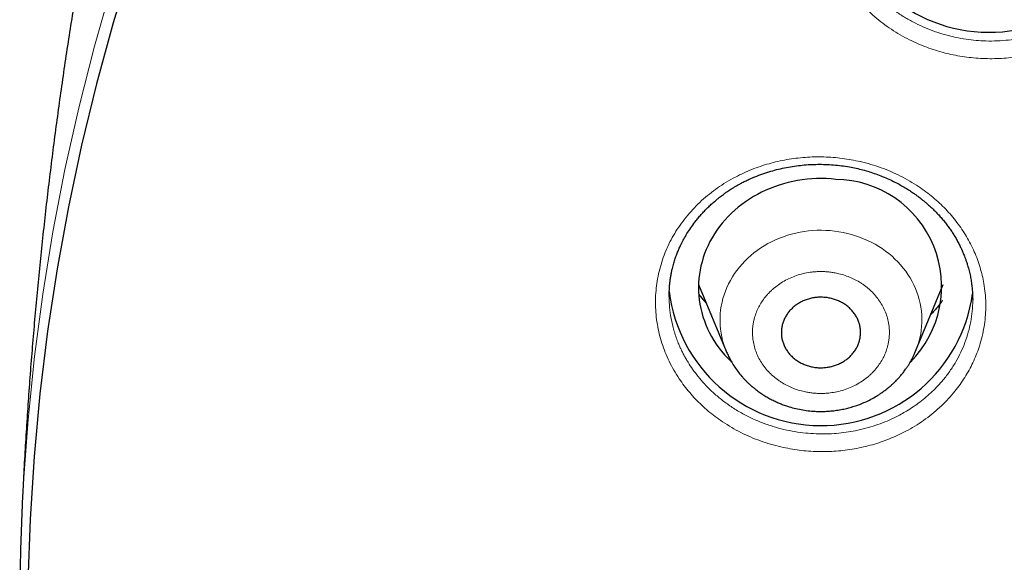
# Model space of a CAD drawing. Header units: millimetres. Extents: x 8 to 578, y 12 to 587.
# Tile 113 of 156: x 273 to 288, y 545 to 553. Entities that reach past the tile are written whole.
import ezdxf

# ---------------------------------------------------------------- set-up
doc = ezdxf.new("R2010")
doc.units = ezdxf.units.MM

msp = doc.modelspace()

# ---------------------------------------------------------------- linework, layer by layer
at = {"color": 7, "linetype": 'Continuous', "lineweight": 30}
for p, q in [((283.318, 549.152), (283.737, 548.14)), ((286.607, 548.14), (287.026, 549.152)), ((282.873, 548.971), (282.873, 548.987)), ((287.471, 548.92), (287.472, 548.916))]:
    msp.add_line(p, q, dxfattribs=at)
at = {"color": 252, "linetype": 'Continuous', "lineweight": 0}
msp.add_line((283.322, 549.001), (283.437, 548.864), dxfattribs=at)
at = {"color": 7, "linetype": 'Continuous', "lineweight": 30, "flags": 128}
for points in [[(274.731, 554.04), (274.45, 553.121), (274.196, 552.195), (273.969, 551.264), (273.77, 550.328), (273.598, 549.387), (273.454, 548.443), (273.338, 547.496), (273.249, 546.546), (273.189, 545.595), (273.156, 544.643), (273.152, 543.69), (273.174, 542.768)], [(285.398, 550.745), (285.325, 550.752), (285.253, 550.756), (285.18, 550.757), (285.107, 550.756), (285.034, 550.753), (284.962, 550.747), (284.89, 550.738), (284.818, 550.727), (284.747, 550.713), (284.676, 550.697), (284.606, 550.678), (284.537, 550.657), (284.47, 550.634), (284.403, 550.608), (284.337, 550.58), (284.273, 550.55), (284.21, 550.517), (284.148, 550.483), (284.088, 550.446), (284.03, 550.407), (283.973, 550.366), (283.919, 550.323), (283.866, 550.278), (283.815, 550.232), (283.767, 550.183), (283.72, 550.133), (283.676, 550.082), (283.634, 550.029), (283.595, 549.974), (283.558, 549.918), (283.523, 549.861), (283.491, 549.803), (283.461, 549.744), (283.435, 549.683), (283.41, 549.622), (283.389, 549.56), (283.37, 549.497), (283.354, 549.434), (283.341, 549.37), (283.331, 549.306), (283.324, 549.241), (283.319, 549.177), (283.317, 549.112), (283.318, 549.047), (283.322, 548.982), (283.329, 548.917), (283.339, 548.853), (283.351, 548.789), (283.367, 548.726), (283.385, 548.663), (283.406, 548.601), (283.429, 548.539), (283.455, 548.479), (283.484, 548.419), (283.516, 548.361), (283.55, 548.303), (283.586, 548.247), (283.625, 548.192), (283.667, 548.139), (283.711, 548.087), (283.756, 548.037), (283.805, 547.988), (283.817, 547.976)]]:
    msp.add_lwpolyline(points, dxfattribs=at)
at = {"color": 252, "linetype": 'Continuous', "lineweight": 0, "flags": 128}
for points in [[(273.064, 545.682), (273.088, 546.152), (273.158, 547.106), (273.256, 548.058), (273.382, 549.007), (273.536, 549.952), (273.718, 550.894), (273.927, 551.831), (274.164, 552.764), (274.428, 553.69)], [(286.656, 548.283), (286.671, 548.341), (286.683, 548.398), (286.691, 548.456), (286.698, 548.515), (286.701, 548.573), (286.701, 548.632), (286.699, 548.691), (286.694, 548.749), (286.685, 548.807), (286.675, 548.865), (286.661, 548.923), (286.645, 548.979), (286.625, 549.035), (286.604, 549.091), (286.579, 549.145), (286.552, 549.199), (286.522, 549.251), (286.49, 549.302), (286.456, 549.352), (286.419, 549.401), (286.379, 549.448), (286.338, 549.493), (286.294, 549.537), (286.249, 549.579), (286.201, 549.62), (286.151, 549.658), (286.1, 549.695), (286.047, 549.729), (285.992, 549.762), (285.935, 549.792), (285.878, 549.82), (285.819, 549.846), (285.758, 549.87), (285.697, 549.891), (285.635, 549.91), (285.572, 549.927), (285.508, 549.941), (285.443, 549.952), (285.378, 549.961), (285.313, 549.968), (285.247, 549.972), (285.182, 549.974), (285.116, 549.973), (285.05, 549.97), (284.985, 549.964), (284.919, 549.955), (284.855, 549.944), (284.791, 549.931), (284.727, 549.915), (284.665, 549.897), (284.603, 549.876), (284.543, 549.853), (284.483, 549.828), (284.425, 549.8), (284.368, 549.771), (284.313, 549.739), (284.259, 549.705), (284.208, 549.669), (284.157, 549.631), (284.109, 549.591), (284.063, 549.549), (284.018, 549.506), (283.976, 549.461), (283.936, 549.414), (283.899, 549.366), (283.864, 549.317), (283.831, 549.266), (283.8, 549.214), (283.772, 549.161), (283.747, 549.107), (283.725, 549.051), (283.705, 548.996), (283.688, 548.939), (283.673, 548.882), (283.661, 548.824), (283.652, 548.766), (283.646, 548.708), (283.643, 548.649), (283.643, 548.59), (283.645, 548.532), (283.65, 548.473), (283.659, 548.415), (283.669, 548.357), (283.683, 548.3), (283.699, 548.243), (283.719, 548.187), (283.737, 548.139)]]:
    msp.add_lwpolyline(points, dxfattribs=at)
at = {"color": 7, "linetype": 'Continuous', "lineweight": 30}
for centre, radius, start, end in [((287.72, 555.293), 2.318, 187.2997, 352.181), ((285.378, 549.122), 1.623, 315.0798, 89.2947), ((285.174, 549.33), 2.318, 187.0339, 352.0436), ((305.675, 544.245), 32.643, 177.4763, 192.8467)]:
    msp.add_arc(centre, radius, start, end, dxfattribs=at)
at = {"color": 252, "linetype": 'Continuous', "lineweight": 0}
msp.add_arc((285.446, 548.62), 1.256, 337.476, 344.4418, dxfattribs=at)
at = {"color": 7, "linetype": 'Continuous', "lineweight": 30}
for points, knots in [([(275.911, 562.226), (275.907, 562.215), (275.864, 562.075), (275.782, 561.805), (275.667, 561.416), (275.554, 561.025), (275.443, 560.634), (275.334, 560.241), (275.228, 559.848), (275.125, 559.453), (275.023, 559.058), (274.924, 558.662), (274.828, 558.264), (274.734, 557.866), (274.642, 557.467), (274.553, 557.067), (274.466, 556.666), (274.382, 556.265), (274.3, 555.863), (274.22, 555.46), (274.143, 555.056), (274.068, 554.651), (273.996, 554.246), (273.927, 553.84), (273.86, 553.434), (273.795, 553.027), (273.733, 552.619), (273.673, 552.211), (273.616, 551.802), (273.561, 551.393), (273.509, 550.984), (273.459, 550.573), (273.412, 550.163), (273.368, 549.752), (273.325, 549.34), (273.286, 548.928), (273.249, 548.516), (273.214, 548.104), (273.182, 547.691), (273.153, 547.278), (273.126, 546.865), (273.102, 546.451), (273.081, 546.057), (273.069, 545.801), (273.064, 545.682)], [0, 0, 0, 0, 0.002048, 0.026282, 0.050529, 0.07479, 0.099064, 0.123351, 0.14765, 0.171961, 0.196283, 0.220618, 0.244963, 0.269319, 0.293685, 0.318062, 0.342448, 0.366844, 0.39125, 0.415664, 0.440086, 0.464517, 0.488956, 0.513403, 0.537857, 0.562318, 0.586786, 0.61126, 0.635741, 0.660227, 0.684719, 0.709216, 0.733718, 0.758225, 0.782736, 0.807251, 0.83177, 0.856292, 0.880817, 0.905346, 0.929877, 0.95441, 0.978945, 1, 1, 1, 1]), ([(282.873, 548.98), (282.873, 548.987), (282.873, 549.004), (282.874, 549.034), (282.875, 549.072), (282.878, 549.117), (282.882, 549.17), (282.889, 549.227), (282.898, 549.284), (282.909, 549.341), (282.923, 549.403), (282.941, 549.471), (282.963, 549.543), (282.987, 549.61), (283.012, 549.671), (283.037, 549.728), (283.068, 549.791), (283.106, 549.863), (283.156, 549.946), (283.214, 550.033), (283.271, 550.109), (283.323, 550.173), (283.369, 550.226), (283.419, 550.279), (283.471, 550.33), (283.522, 550.378), (283.57, 550.42), (283.612, 550.455), (283.648, 550.483), (283.679, 550.506), (283.705, 550.526), (283.727, 550.542), (283.75, 550.558), (283.776, 550.575), (283.808, 550.596), (283.844, 550.619), (283.885, 550.643), (283.93, 550.669), (283.981, 550.697), (284.039, 550.726), (284.102, 550.755), (284.186, 550.791), (284.289, 550.83), (284.41, 550.869), (284.53, 550.901), (284.651, 550.927), (284.771, 550.947), (284.889, 550.962), (285.006, 550.971), (285.123, 550.974), (285.242, 550.973), (285.362, 550.966), (285.484, 550.953), (285.599, 550.936), (285.707, 550.914), (285.807, 550.89), (285.906, 550.861), (286.005, 550.828), (286.104, 550.79), (286.201, 550.749), (286.292, 550.705), (286.374, 550.661), (286.448, 550.618), (286.505, 550.583), (286.545, 550.556), (286.571, 550.539), (286.594, 550.523), (286.613, 550.509), (286.631, 550.496), (286.651, 550.481), (286.676, 550.462), (286.706, 550.438), (286.742, 550.409), (286.783, 550.374), (286.828, 550.334), (286.873, 550.292), (286.921, 550.244), (286.968, 550.193), (287.015, 550.139), (287.06, 550.084), (287.101, 550.03), (287.14, 549.975), (287.176, 549.92), (287.211, 549.863), (287.244, 549.803), (287.27, 549.753), (287.288, 549.716), (287.299, 549.694), (287.306, 549.678), (287.312, 549.665), (287.317, 549.652), (287.325, 549.634), (287.335, 549.609), (287.348, 549.578), (287.362, 549.539), (287.378, 549.494), (287.397, 549.433), (287.417, 549.359), (287.436, 549.277), (287.45, 549.197), (287.46, 549.121), (287.467, 549.048), (287.47, 548.98), (287.471, 548.936), (287.471, 548.914)], [0, 0, 0, 0, 0.003967, 0.009067, 0.015317, 0.022726, 0.031302, 0.04074, 0.050103, 0.059145, 0.067864, 0.080458, 0.092272, 0.103304, 0.113557, 0.123035, 0.131821, 0.145493, 0.160227, 0.176021, 0.192875, 0.202984, 0.213439, 0.224242, 0.235356, 0.245824, 0.255209, 0.263511, 0.269909, 0.275473, 0.280202, 0.284098, 0.287575, 0.292402, 0.297752, 0.304147, 0.310764, 0.318236, 0.326565, 0.335752, 0.345799, 0.356493, 0.37457, 0.392337, 0.409792, 0.42693, 0.443747, 0.460237, 0.476396, 0.492402, 0.5087, 0.52531, 0.542228, 0.559455, 0.573462, 0.587669, 0.602076, 0.616686, 0.631197, 0.64649, 0.660737, 0.673937, 0.686089, 0.697194, 0.702251, 0.706812, 0.710792, 0.71419, 0.71704, 0.720423, 0.724873, 0.730391, 0.737106, 0.744929, 0.753861, 0.763219, 0.772227, 0.783494, 0.794159, 0.804225, 0.814935, 0.824886, 0.834775, 0.844972, 0.855478, 0.866219, 0.870839, 0.874519, 0.87726, 0.879082, 0.881034, 0.883724, 0.887928, 0.893193, 0.89952, 0.906906, 0.915351, 0.928904, 0.94221, 0.954929, 0.967064, 0.978619, 0.989597, 1, 1, 1, 1]), ([(283.434, 548.871), (283.434, 548.872), (283.42, 548.886), (283.394, 548.916), (283.357, 548.96), (283.333, 548.991), (283.322, 549.005)], [0, 0, 0, 0, 0.01996, 0.33213, 0.688294, 1, 1, 1, 1]), ([(285.754, 548.295), (285.759, 548.315), (285.768, 548.354), (285.773, 548.414), (285.771, 548.474), (285.76, 548.534), (285.743, 548.592), (285.718, 548.648), (285.686, 548.701), (285.648, 548.751), (285.604, 548.796), (285.554, 548.837), (285.5, 548.873), (285.441, 548.903), (285.379, 548.927), (285.314, 548.944), (285.248, 548.955), (285.181, 548.959), (285.113, 548.957), (285.046, 548.948), (284.981, 548.932), (284.918, 548.909), (284.859, 548.881), (284.803, 548.847), (284.752, 548.807), (284.707, 548.763), (284.667, 548.714), (284.634, 548.662), (284.607, 548.608), (284.595, 548.57), (284.59, 548.552)], [0, 0, 0, 0, 0.0357578, 0.0716297, 0.1073875, 0.1431453, 0.1790171, 0.214775, 0.2505328, 0.2864046, 0.3221624, 0.3579202, 0.3937921, 0.4295499, 0.4653077, 0.5011796, 0.5369374, 0.5726952, 0.608567, 0.6443249, 0.6800827, 0.7159545, 0.7517123, 0.7874701, 0.823342, 0.8590998, 0.8948576, 0.9307295, 0.9664873, 1, 1, 1, 1]), ([(287.012, 548.905), (287.004, 548.893), (286.98, 548.86), (286.937, 548.807), (286.888, 548.75), (286.854, 548.715), (286.838, 548.699)], [0, 0, 0, 0, 0.156857, 0.463409, 0.752558, 1, 1, 1, 1]), ([(284.59, 548.552), (284.585, 548.533), (284.576, 548.493), (284.571, 548.433), (284.573, 548.373), (284.584, 548.314), (284.601, 548.255), (284.626, 548.199), (284.658, 548.146), (284.696, 548.097), (284.74, 548.051), (284.79, 548.01), (284.844, 547.975), (284.903, 547.945), (284.965, 547.921), (285.029, 547.903), (285.096, 547.892), (285.163, 547.888), (285.231, 547.891), (285.298, 547.9), (285.363, 547.916), (285.426, 547.938), (285.485, 547.966), (285.541, 548.001), (285.592, 548.04), (285.637, 548.084), (285.677, 548.133), (285.71, 548.186), (285.737, 548.24), (285.749, 548.277), (285.754, 548.295)], [0, 0, 0, 0, 0.0357578, 0.0716297, 0.1073875, 0.1431453, 0.1790171, 0.214775, 0.2505328, 0.2864046, 0.3221624, 0.3579202, 0.3937921, 0.4295499, 0.4653077, 0.5011796, 0.5369374, 0.5726952, 0.608567, 0.6443249, 0.6800827, 0.7159545, 0.7517123, 0.7874701, 0.823342, 0.8590998, 0.8948576, 0.9307295, 0.9664873, 1, 1, 1, 1]), ([(283.737, 548.14), (283.741, 548.13), (283.75, 548.109), (283.765, 548.077), (283.787, 548.031), (283.819, 547.972), (283.865, 547.899), (283.917, 547.827), (283.963, 547.77), (284.003, 547.725), (284.033, 547.693), (284.061, 547.666), (284.084, 547.644), (284.102, 547.628), (284.115, 547.616), (284.125, 547.607), (284.134, 547.6), (284.143, 547.592), (284.156, 547.581), (284.176, 547.566), (284.201, 547.546), (284.239, 547.518), (284.289, 547.484), (284.351, 547.446), (284.414, 547.411), (284.477, 547.38), (284.539, 547.352), (284.601, 547.328), (284.677, 547.302), (284.766, 547.276), (284.871, 547.253), (284.977, 547.237), (285.077, 547.229), (285.171, 547.226), (285.258, 547.228), (285.345, 547.235), (285.432, 547.246), (285.517, 547.262), (285.598, 547.282), (285.678, 547.305), (285.761, 547.334), (285.845, 547.369), (285.931, 547.411), (286.003, 547.451), (286.06, 547.487), (286.101, 547.516), (286.139, 547.543), (286.17, 547.567), (286.194, 547.586), (286.21, 547.6), (286.221, 547.609), (286.23, 547.617), (286.242, 547.628), (286.258, 547.642), (286.28, 547.663), (286.305, 547.687), (286.331, 547.715), (286.357, 547.742), (286.381, 547.771), (286.405, 547.799), (286.426, 547.826), (286.445, 547.852), (286.466, 547.882), (286.49, 547.916), (286.515, 547.956), (286.539, 547.999), (286.564, 548.045), (286.586, 548.092), (286.6, 548.124), (286.607, 548.14)], [0, 0, 0, 0, 0.0089198, 0.0183913, 0.0285846, 0.0528177, 0.0770217, 0.1014491, 0.1273905, 0.1394675, 0.1518826, 0.164446, 0.172529, 0.1790376, 0.1844601, 0.1879117, 0.1902902, 0.1936139, 0.1979585, 0.2051906, 0.2141702, 0.2248948, 0.2448035, 0.2652078, 0.2850708, 0.3043944, 0.3231807, 0.3414316, 0.359149, 0.3888725, 0.4178467, 0.4469668, 0.4762442, 0.4997892, 0.5234487, 0.5472292, 0.5711369, 0.5955961, 0.6172036, 0.6399704, 0.6639049, 0.6890161, 0.7153127, 0.7428038, 0.7570022, 0.7714914, 0.7847415, 0.7956687, 0.804268, 0.8105354, 0.8134356, 0.8163004, 0.8207901, 0.8269293, 0.8347197, 0.8460978, 0.856696, 0.8664816, 0.8777771, 0.8879579, 0.8972535, 0.9058732, 0.9159929, 0.9282154, 0.9416688, 0.9564599, 0.971121, 0.9856168, 1, 1, 1, 1])]:
    msp.add_open_spline(points, degree=3, knots=knots, dxfattribs=at)
at = {"color": 252, "linetype": 'Continuous', "lineweight": 0}
for points, knots in [([(285.501, 555.884), (285.527, 555.927), (285.58, 556.012), (285.67, 556.133), (285.768, 556.249), (285.875, 556.358), (285.991, 556.461), (286.108, 556.553), (286.225, 556.634), (286.34, 556.705), (286.459, 556.769), (286.581, 556.827), (286.708, 556.879), (286.839, 556.925), (286.973, 556.965), (287.109, 556.997), (287.247, 557.023), (287.385, 557.041), (287.524, 557.053), (287.664, 557.057), (287.803, 557.055), (287.945, 557.045), (288.085, 557.028), (288.225, 557.004), (288.362, 556.974), (288.496, 556.937), (288.627, 556.893), (288.755, 556.843), (288.888, 556.784), (289.024, 556.713), (289.161, 556.631), (289.292, 556.541), (289.415, 556.445), (289.531, 556.341), (289.634, 556.236), (289.726, 556.131), (289.806, 556.028), (289.88, 555.921), (289.947, 555.811), (290.006, 555.697), (290.059, 555.58), (290.105, 555.461), (290.143, 555.339), (290.173, 555.217), (290.195, 555.092), (290.21, 554.967), (290.217, 554.841), (290.216, 554.716), (290.207, 554.583), (290.188, 554.445), (290.157, 554.301), (290.116, 554.16), (290.065, 554.022), (290.003, 553.886), (289.93, 553.754), (289.849, 553.626), (289.759, 553.504), (289.66, 553.388), (289.553, 553.278), (289.437, 553.175), (289.314, 553.078), (289.185, 552.989), (289.049, 552.907), (288.908, 552.835), (288.763, 552.771), (288.611, 552.715), (288.464, 552.671), (288.321, 552.636), (288.184, 552.61), (288.047, 552.591), (287.908, 552.579), (287.768, 552.574), (287.626, 552.576), (287.486, 552.586), (287.346, 552.602), (287.209, 552.625), (287.074, 552.654), (286.94, 552.691), (286.807, 552.735), (286.677, 552.785), (286.543, 552.846), (286.407, 552.916), (286.271, 552.998), (286.141, 553.087), (286.017, 553.184), (285.9, 553.289), (285.796, 553.395), (285.703, 553.502), (285.623, 553.606), (285.549, 553.714), (285.482, 553.824), (285.423, 553.938), (285.37, 554.056), (285.322, 554.183), (285.28, 554.319), (285.247, 554.464), (285.225, 554.61), (285.213, 554.756), (285.213, 554.902), (285.222, 555.049), (285.242, 555.195), (285.273, 555.339), (285.315, 555.48), (285.366, 555.618), (285.427, 555.754), (285.476, 555.841), (285.501, 555.884)], [0, 0, 0, 0, 0.010437, 0.020815, 0.031169, 0.041537, 0.051956, 0.062464, 0.07143, 0.080336, 0.08921, 0.098079, 0.106973, 0.115922, 0.124957, 0.134024, 0.142992, 0.151891, 0.160756, 0.169617, 0.178509, 0.187462, 0.196591, 0.205603, 0.21453, 0.223401, 0.232245, 0.241091, 0.249967, 0.26054, 0.270996, 0.281376, 0.291719, 0.302067, 0.312458, 0.321431, 0.330346, 0.339227, 0.348099, 0.356988, 0.365923, 0.374931, 0.383798, 0.392698, 0.401661, 0.41065, 0.419565, 0.428467, 0.437388, 0.447898, 0.458302, 0.468654, 0.479013, 0.489442, 0.499999, 0.510529, 0.520949, 0.531313, 0.541675, 0.55209, 0.562608, 0.573074, 0.583461, 0.593811, 0.604169, 0.614576, 0.625072, 0.633985, 0.642864, 0.651731, 0.66061, 0.669523, 0.678493, 0.687544, 0.696427, 0.705285, 0.71414, 0.723018, 0.731943, 0.740942, 0.750038, 0.760454, 0.770809, 0.78115, 0.791521, 0.80197, 0.812541, 0.821573, 0.83052, 0.839414, 0.848284, 0.857161, 0.866073, 0.875046, 0.885615, 0.896067, 0.906444, 0.916789, 0.92714, 0.937536, 0.948045, 0.958467, 0.968839, 0.979195, 0.989571, 1, 1, 1, 1]), ([(290.018, 554.884), (290.019, 554.875), (290.021, 554.812), (290.011, 554.695), (289.989, 554.535), (289.951, 554.376), (289.899, 554.221), (289.834, 554.071), (289.756, 553.925), (289.666, 553.786), (289.563, 553.653), (289.449, 553.528), (289.325, 553.412), (289.217, 553.326), (289.133, 553.266), (289.075, 553.227), (289.016, 553.191), (288.955, 553.155), (288.894, 553.122), (288.832, 553.091), (288.745, 553.05), (288.628, 553.001), (288.48, 552.951), (288.328, 552.91), (288.173, 552.878), (288.012, 552.856), (287.843, 552.843), (287.679, 552.842), (287.52, 552.851), (287.369, 552.869), (287.216, 552.896), (287.061, 552.934), (286.906, 552.982), (286.753, 553.041), (286.601, 553.111), (286.452, 553.193), (286.328, 553.274), (286.226, 553.35), (286.144, 553.417), (286.063, 553.489), (285.984, 553.567), (285.895, 553.664), (285.803, 553.779), (285.713, 553.912), (285.64, 554.042), (285.58, 554.166), (285.533, 554.284), (285.503, 554.376), (285.484, 554.442), (285.473, 554.484), (285.464, 554.525), (285.455, 554.565), (285.447, 554.607), (285.439, 554.656), (285.432, 554.712), (285.422, 554.805), (285.421, 554.877), (285.421, 554.93)], [0, 0, 0, 0, 0.004145, 0.029184, 0.054218, 0.079249, 0.104276, 0.1293, 0.154319, 0.179336, 0.204348, 0.229357, 0.254363, 0.279365, 0.289367, 0.299369, 0.30937, 0.31937, 0.32937, 0.339369, 0.34877, 0.370551, 0.393178, 0.414483, 0.436488, 0.459191, 0.482594, 0.506697, 0.527318, 0.548425, 0.570017, 0.592095, 0.61466, 0.637709, 0.661245, 0.685266, 0.709773, 0.724713, 0.739828, 0.755583, 0.772092, 0.788049, 0.813415, 0.83725, 0.859554, 0.880327, 0.899568, 0.917277, 0.924259, 0.930971, 0.937412, 0.943584, 0.949484, 0.957039, 0.966373, 0.975652, 1, 1, 1, 1]), ([(282.739, 549.419), (282.753, 549.466), (282.781, 549.56), (282.836, 549.696), (282.9, 549.83), (282.974, 549.959), (283.059, 550.083), (283.152, 550.203), (283.254, 550.317), (283.363, 550.424), (283.48, 550.524), (283.604, 550.617), (283.736, 550.703), (283.868, 550.778), (283.998, 550.842), (284.125, 550.896), (284.253, 550.944), (284.385, 550.984), (284.518, 551.018), (284.655, 551.046), (284.794, 551.066), (284.935, 551.08), (285.076, 551.087), (285.217, 551.086), (285.356, 551.079), (285.495, 551.064), (285.632, 551.043), (285.777, 551.013), (285.928, 550.974), (286.083, 550.923), (286.233, 550.864), (286.378, 550.796), (286.518, 550.721), (286.646, 550.641), (286.763, 550.558), (286.869, 550.475), (286.969, 550.387), (287.063, 550.294), (287.151, 550.196), (287.234, 550.094), (287.31, 549.988), (287.379, 549.878), (287.441, 549.766), (287.496, 549.649), (287.544, 549.531), (287.584, 549.41), (287.617, 549.289), (287.643, 549.158), (287.662, 549.019), (287.671, 548.873), (287.669, 548.727), (287.656, 548.582), (287.632, 548.437), (287.599, 548.3), (287.559, 548.172), (287.514, 548.053), (287.462, 547.937), (287.402, 547.825), (287.335, 547.715), (287.261, 547.609), (287.176, 547.501), (287.08, 547.392), (286.97, 547.285), (286.852, 547.184), (286.727, 547.089), (286.596, 547.003), (286.465, 546.929), (286.336, 546.865), (286.211, 546.81), (286.083, 546.763), (285.951, 546.721), (285.817, 546.687), (285.68, 546.659), (285.541, 546.638), (285.402, 546.624), (285.262, 546.617), (285.123, 546.617), (284.984, 546.624), (284.844, 546.638), (284.704, 546.66), (284.558, 546.69), (284.408, 546.729), (284.254, 546.779), (284.104, 546.838), (283.959, 546.906), (283.818, 546.983), (283.688, 547.065), (283.57, 547.148), (283.464, 547.232), (283.364, 547.321), (283.27, 547.414), (283.182, 547.512), (283.1, 547.615), (283.019, 547.728), (282.942, 547.852), (282.872, 547.986), (282.811, 548.122), (282.761, 548.262), (282.721, 548.404), (282.692, 548.548), (282.672, 548.694), (282.664, 548.841), (282.666, 548.987), (282.679, 549.132), (282.702, 549.276), (282.726, 549.371), (282.739, 549.419)], [0, 0, 0, 0, 0.010437, 0.020814, 0.031169, 0.041537, 0.051956, 0.062465, 0.072912, 0.083287, 0.093633, 0.103995, 0.11442, 0.124955, 0.134011, 0.142972, 0.151869, 0.160734, 0.1696, 0.178498, 0.187461, 0.196582, 0.205591, 0.214515, 0.223386, 0.232233, 0.241083, 0.249967, 0.260543, 0.271001, 0.281381, 0.291725, 0.302071, 0.312458, 0.32144, 0.330362, 0.339246, 0.348119, 0.357006, 0.365935, 0.374931, 0.383802, 0.392704, 0.401665, 0.410652, 0.419569, 0.42847, 0.437389, 0.4479, 0.458304, 0.468657, 0.479018, 0.489445, 0.5, 0.509038, 0.517987, 0.526882, 0.535757, 0.544649, 0.553591, 0.562614, 0.572992, 0.58338, 0.593824, 0.604283, 0.614685, 0.625069, 0.633991, 0.642876, 0.651745, 0.660623, 0.669533, 0.678498, 0.687541, 0.696427, 0.705286, 0.714142, 0.72302, 0.731945, 0.740942, 0.750036, 0.760445, 0.770796, 0.781135, 0.791508, 0.801961, 0.812539, 0.821563, 0.830504, 0.839395, 0.848265, 0.857144, 0.866061, 0.875045, 0.885609, 0.896057, 0.906433, 0.916778, 0.927133, 0.937535, 0.948044, 0.958465, 0.968837, 0.979193, 0.98957, 1, 1, 1, 1]), ([(286.179, 548.201), (286.183, 548.22), (286.193, 548.258), (286.203, 548.316), (286.208, 548.373), (286.21, 548.431), (286.207, 548.489), (286.199, 548.559), (286.182, 548.64), (286.152, 548.731), (286.112, 548.818), (286.062, 548.901), (286.002, 548.98), (285.946, 549.04), (285.897, 549.085), (285.858, 549.117), (285.817, 549.147), (285.763, 549.184), (285.693, 549.224), (285.607, 549.264), (285.516, 549.297), (285.432, 549.319), (285.358, 549.333), (285.293, 549.342), (285.229, 549.347), (285.164, 549.348), (285.099, 549.346), (285.02, 549.339), (284.929, 549.324), (284.827, 549.297), (284.729, 549.261), (284.636, 549.216), (284.548, 549.164), (284.48, 549.113), (284.43, 549.07), (284.394, 549.035), (284.36, 548.999), (284.319, 548.95), (284.274, 548.888), (284.229, 548.811), (284.192, 548.73), (284.167, 548.656), (284.151, 548.589), (284.141, 548.532), (284.136, 548.474), (284.134, 548.416), (284.137, 548.358), (284.145, 548.288), (284.162, 548.207), (284.192, 548.117), (284.232, 548.029), (284.282, 547.946), (284.342, 547.867), (284.398, 547.807), (284.447, 547.762), (284.486, 547.73), (284.527, 547.7), (284.581, 547.663), (284.651, 547.623), (284.737, 547.583), (284.828, 547.55), (284.912, 547.528), (284.986, 547.514), (285.051, 547.505), (285.115, 547.5), (285.18, 547.499), (285.245, 547.501), (285.324, 547.509), (285.415, 547.524), (285.517, 547.55), (285.615, 547.586), (285.708, 547.631), (285.796, 547.684), (285.864, 547.734), (285.914, 547.778), (285.95, 547.812), (285.984, 547.849), (286.025, 547.897), (286.07, 547.959), (286.115, 548.037), (286.152, 548.117), (286.17, 548.173), (286.179, 548.201)], [0, 0, 0, 0, 0.010056, 0.020036, 0.029981, 0.03993, 0.049924, 0.060002, 0.076307, 0.09246, 0.108634, 0.125, 0.141305, 0.157458, 0.165534, 0.173637, 0.181788, 0.190009, 0.205043, 0.219963, 0.234904, 0.249999, 0.260044, 0.270017, 0.27996, 0.289912, 0.299912, 0.310002, 0.326307, 0.34246, 0.358634, 0.375, 0.391305, 0.407458, 0.415534, 0.423637, 0.431788, 0.440009, 0.455043, 0.469963, 0.484904, 0.499999, 0.510044, 0.520017, 0.52996, 0.539912, 0.549912, 0.560002, 0.576307, 0.59246, 0.608634, 0.625, 0.641305, 0.657458, 0.665534, 0.673637, 0.681788, 0.690009, 0.705043, 0.719963, 0.734904, 0.749999, 0.760044, 0.770017, 0.77996, 0.789912, 0.799912, 0.810002, 0.826307, 0.84246, 0.858634, 0.875, 0.891305, 0.907458, 0.915534, 0.923637, 0.931788, 0.940009, 0.955059, 0.969984, 0.98492, 1, 1, 1, 1]), ([(287.472, 548.916), (287.472, 548.913), (287.474, 548.856), (287.465, 548.746), (287.444, 548.586), (287.407, 548.428), (287.357, 548.273), (287.293, 548.123), (287.217, 547.977), (287.127, 547.837), (287.035, 547.716), (286.945, 547.614), (286.859, 547.528), (286.769, 547.446), (286.673, 547.369), (286.573, 547.297), (286.478, 547.236), (286.378, 547.179), (286.269, 547.123), (286.139, 547.066), (286, 547.014), (285.85, 546.969), (285.7, 546.935), (285.552, 546.91), (285.407, 546.893), (285.256, 546.885), (285.1, 546.887), (284.939, 546.898), (284.776, 546.919), (284.61, 546.953), (284.442, 546.998), (284.275, 547.056), (284.109, 547.128), (283.946, 547.213), (283.791, 547.311), (283.647, 547.417), (283.52, 547.528), (283.408, 547.64), (283.312, 547.752), (283.229, 547.862), (283.168, 547.955), (283.125, 548.029), (283.094, 548.085), (283.066, 548.14), (283.041, 548.193), (283.015, 548.253), (282.975, 548.355), (282.93, 548.5), (282.893, 548.675), (282.874, 548.832), (282.874, 548.929), (282.873, 548.971)], [0, 0, 0, 0, 0.0013544, 0.0263391, 0.0513363, 0.0763461, 0.1013686, 0.1264037, 0.1514515, 0.1765122, 0.2015856, 0.2195054, 0.2374317, 0.2553647, 0.2733043, 0.2912505, 0.3088352, 0.3219684, 0.3411328, 0.3612064, 0.3821891, 0.4040809, 0.4268817, 0.4465782, 0.4669062, 0.4878655, 0.5094562, 0.5316783, 0.5545317, 0.5780165, 0.6021326, 0.62688, 0.6522587, 0.6782687, 0.7048863, 0.7306615, 0.7550868, 0.7781621, 0.7998874, 0.8202624, 0.8392872, 0.8493521, 0.8589935, 0.8682113, 0.8770055, 0.8856043, 0.8980069, 0.9268597, 0.9551883, 0.9804882, 1, 1, 1, 1]), ([(286.84, 548.703), (286.869, 548.732), (286.932, 548.796), (286.984, 548.868), (287.012, 548.908)], [0, 0, 0, 0, 0.452704, 1, 1, 1, 1])]:
    msp.add_open_spline(points, degree=3, knots=knots, dxfattribs=at)

doc.saveas('drawing.dxf')
